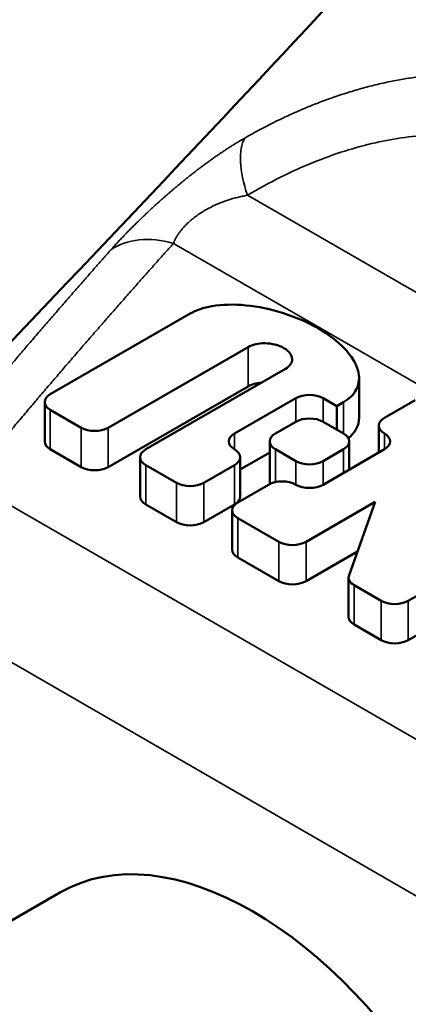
# Model space of a CAD drawing. Header units: millimetres. Extents: x 8 to 586, y 6 to 387.
# Tile 8 of 21: x 542.58 to 546.63, y 101.45 to 111.72. Entities that reach past the tile are written whole.
import ezdxf

# ---------------------------------------------------------------- set-up
doc = ezdxf.new("R2010")
doc.units = ezdxf.units.MM
doc.layers.add('Visible (ISO)', color=7, linetype='Continuous', lineweight=50)
doc.layers.add('Visible Narrow (ISO)', color=7, linetype='Continuous', lineweight=35)

msp = doc.modelspace()

# ---------------------------------------------------------------- linework, layer by layer
at = {"layer": 'Visible (ISO)'}
for p, q in [((542.9008, 107.8089), (544.3575, 108.65)), ((544.9616, 108.3012), (543.5048, 107.4602)), ((543.8957, 107.2345), (545.3524, 108.0756)), ((546.1183, 107.5656), (546.1183, 107.9759)), ((544.9616, 107.891), (543.5048, 107.0499)), ((545.4591, 107.7679), (544.8195, 107.3987)), ((545.8855, 107.6859), (545.7433, 107.7679)), ((546.7027, 107.7474), (546.3829, 107.5628)), ((542.8419, 107.7269), (542.8419, 107.3166)), ((543.2206, 107.4602), (542.9008, 107.6448)), ((545.9565, 107.7269), (545.8855, 107.6859)), ((545.8855, 107.4397), (545.8855, 107.6859)), ((545.2459, 107.3987), (545.4591, 107.5217)), ((545.7433, 107.5217), (545.9565, 107.3987)), ((546.3241, 107.4807), (546.3241, 107.2005)), ((543.2206, 107.0499), (542.9008, 107.2345)), ((545.187, 107.3166), (545.187, 106.9063)), ((545.4591, 107.1114), (545.2459, 107.2345)), ((545.9565, 107.2345), (545.7433, 107.1114)), ((546.3829, 107.2345), (545.7433, 106.8653)), ((546.0154, 107.3166), (546.0154, 107.0224)), ((543.8368, 107.1525), (543.8368, 106.7422)), ((545.187, 107.2005), (544.8784, 107.0224)), ((544.8784, 107.1525), (544.8784, 106.7422)), ((544.2155, 106.8858), (543.8957, 107.0704)), ((544.8195, 107.0704), (544.4997, 106.8858)), ((545.1748, 106.8653), (544.855, 106.6806)), ((544.2155, 106.4755), (543.8957, 106.6601)), ((544.8195, 106.6601), (544.4997, 106.4755)), ((545.5657, 106.2704), (546.2849, 106.6856)), ((546.2849, 106.6856), (546.0138, 105.9212)), ((544.7962, 106.5986), (544.7962, 106.1883)), ((544.855, 106.5165), (545.2814, 106.2704)), ((546.6317, 105.6549), (548.2661, 106.5986)), ((545.2814, 105.8601), (544.855, 106.1062)), ((546.1019, 106.1696), (545.5657, 105.8601)), ((546.0097, 105.898), (546.0097, 105.4877)), ((546.0686, 105.8159), (546.3474, 105.6549)), ((547.2954, 105.6278), (546.6317, 105.2446)), ((546.3474, 105.2446), (546.0686, 105.4056)), ((543.0069, 102.6142), (531.1577, 95.773))]:
    msp.add_line(p, q, dxfattribs=at)
for centre, major_axis, start_param, end_param in [((543.0429, 107.7269), (-0.201, 0), 5.4977871, 7.0685835), ((545.6012, 107.6859), (0.201, 0), 0.7853982, 2.3561945), ((545.6012, 107.4397), (-0.201, 0), 3.9269908, 5.4977871), ((546.5251, 107.4807), (-0.201, 0), 5.4977871, 7.0685835), ((543.3627, 107.5423), (0.201, 0), 3.9269908, 5.4977871), ((544.9616, 107.3166), (-0.201, 0), 5.4977871, 7.0685835), ((545.388, 107.3166), (-0.201, 0), 5.4977871, 7.0685835), ((545.8144, 107.3166), (0.201, 0), 5.4977871, 7.0685835), ((546.2408, 107.3166), (0.201, 0), 5.4977871, 7.0685835), ((543.0429, 107.3166), (-0.201, 0), 0, 0.7853982), ((544.0378, 107.1525), (-0.201, 0), 5.4977871, 7.0685835), ((544.6774, 107.1525), (0.201, 0), 5.4977871, 7.0685835), ((543.3627, 107.132), (-0.201, 0), 0.7853982, 2.3561945), ((545.6012, 107.1935), (0.201, 0), 3.9269908, 5.4977871), ((544.3576, 106.9678), (0.201, 0), 3.9269908, 5.4977871), ((545.317, 106.7832), (-0.201, 0), 3.9269908, 5.4977871), ((545.388, 106.9063), (-0.201, 0), 0, 0.2714492), ((545.6012, 106.9473), (-0.201, 0), 0.7853982, 2.3561945), ((544.0378, 106.7422), (-0.201, 0), 0, 0.7853982), ((544.6774, 106.7422), (0.201, 0), 5.4977871, 6.2831853), ((544.9972, 106.5986), (-0.201, 0), 5.4977871, 7.0685835), ((544.3576, 106.5576), (-0.201, 0), 0.7853982, 2.3561945), ((545.4236, 106.3524), (0.201, 0), 3.9269908, 5.4977871), ((544.9972, 106.1883), (-0.201, 0), 0, 0.7853982), ((546.2107, 105.898), (-0.201, 0), 6.0811602, 7.0685835), ((545.4236, 105.9421), (-0.201, 0), 0.7853982, 2.3561945), ((546.4895, 105.737), (0.201, 0), 3.9269908, 5.4977871), ((546.2107, 105.4877), (-0.201, 0), 0, 0.7853982), ((546.4895, 105.3267), (-0.201, 0), 0.7853982, 2.3561945), ((545.0069, 99.1501), (-2, 3.4641), 3.1415927, 6.2831853)]:
    msp.add_ellipse(centre, major_axis=major_axis, ratio=0.5773503, start_param=start_param, end_param=end_param, dxfattribs=at)
for points, knots in [([(540.4208, 106.1606), (543.1365, 109.0682), (545.8111, 111.7868), (549.6554, 116.1904), (551.0697, 117.8097), (553.1468, 119.9801), (553.8075, 120.7017), (555.3977, 122.5423), (556.4562, 123.6833), (558.651, 125.4011), (559.6827, 126.0918), (561.6922, 127.4128), (562.6913, 128.0161), (564.3912, 128.6828), (564.9964, 128.8656), (566.5539, 129.2071), (567.5403, 129.3071), (569.6045, 129.2699), (570.7012, 129.0976), (572.1913, 128.6425), (572.6314, 128.4798), (573.0614, 128.2944)], [0, 0, 0, 0, 1.478629, 1.478629, 2.2339422, 2.2339422, 2.6762157, 2.6762157, 3.1973108, 3.1973108, 3.6550581, 3.6550581, 4.0344855, 4.0344855, 4.2259269, 4.2259269, 4.5177645, 4.5177645, 4.8453466, 4.8453466, 4.9855465, 4.9855465, 4.9855465, 4.9855465]), ([(545.9565, 107.7269), (546.018, 107.7624), (546.0634, 107.8072), (546.0901, 107.8586), (546.1216, 107.9193), (546.1268, 107.9894), (546.1052, 108.0629), (546.0837, 108.1365), (546.0355, 108.2137), (545.9644, 108.288), (545.8934, 108.3623), (545.7997, 108.4338), (545.6908, 108.4966), (545.582, 108.5595), (545.4582, 108.6136), (545.3294, 108.6546), (545.2007, 108.6956), (545.0671, 108.7235), (544.9397, 108.7359), (544.8122, 108.7483), (544.6909, 108.7453), (544.5857, 108.7271), (544.4966, 108.7117), (544.4191, 108.6855), (544.3575, 108.65)], [0, 0, 0, 0, 0.1099998, 0.1099998, 0.1099998, 0.2399998, 0.2399998, 0.2399998, 0.3699999, 0.3699999, 0.3699999, 0.5, 0.5, 0.5, 0.63, 0.63, 0.63, 0.7600001, 0.7600001, 0.7600001, 0.8900002, 0.8900002, 0.8900002, 1, 1, 1, 1]), ([(544.9616, 108.3012), (545.0063, 108.3269), (545.0702, 108.3416), (545.1362, 108.3409), (545.2077, 108.3402), (545.2817, 108.3217), (545.3347, 108.291), (545.3878, 108.2604), (545.42, 108.2177), (545.4211, 108.1764), (545.4222, 108.1383), (545.3969, 108.1014), (545.3524, 108.0756)], [0, 0, 0, 0, 0.2399978, 0.2399978, 0.2399978, 0.5, 0.5, 0.5, 0.7600022, 0.7600022, 0.7600022, 1, 1, 1, 1]), ([(546.1183, 107.5656), (546.1183, 107.524), (546.1089, 107.4845), (546.0901, 107.4483), (546.0713, 107.412), (546.0432, 107.3791), (546.0067, 107.3504)], [0.8125287, 0.8125287, 0.8125287, 0.8125287, 0.89000021, 0.89000021, 0.89000021, 0.9675256, 0.9675256, 0.9675256, 0.9675256])]:
    msp.add_open_spline(points, degree=3, knots=knots, dxfattribs=at)
msp.add_open_spline([(545.0992, 107.9294), (545.0468, 107.9254), (544.9979, 107.9118), (544.9616, 107.891)], degree=3, dxfattribs=at)
at = {"layer": 'Visible Narrow (ISO)'}
for p, q in [((554.0107, 104.6565), (544.9555, 109.8845)), ((544.1832, 109.3822), (553.6754, 103.9019)), ((544.9616, 107.891), (544.9616, 108.3012)), ((545.4591, 107.7679), (545.4591, 107.5217)), ((545.7433, 107.5217), (545.7433, 107.7679)), ((542.9008, 107.2345), (542.9008, 107.6448)), ((545.9565, 107.3987), (545.9565, 107.7269)), ((543.2206, 107.4602), (543.2206, 107.0499)), ((543.5048, 107.0499), (543.5048, 107.4602)), ((544.8195, 107.2345), (544.8195, 107.3987)), ((546.3829, 107.2345), (546.3829, 107.3987)), ((545.2459, 106.8918), (545.2459, 107.2345)), ((545.9565, 107.2345), (545.9565, 106.9884)), ((543.8957, 106.6601), (543.8957, 107.0704)), ((544.8195, 107.0704), (544.8195, 106.6601)), ((545.4591, 107.1114), (545.4591, 106.8653)), ((545.7433, 106.8653), (545.7433, 107.1114)), ((549.3776, 102.6705), (542.0504, 106.9008)), ((544.2155, 106.8858), (544.2155, 106.4755)), ((544.4997, 106.4755), (544.4997, 106.8858)), ((544.855, 106.1062), (544.855, 106.5165)), ((545.2814, 106.2704), (545.2814, 105.8601)), ((545.5657, 105.8601), (545.5657, 106.2704)), ((546.0686, 105.4056), (546.0686, 105.8159)), ((548.6705, 101.4457), (541.3433, 105.6761)), ((546.3474, 105.6549), (546.3474, 105.2446)), ((546.6317, 105.2446), (546.6317, 105.6549))]:
    msp.add_line(p, q, dxfattribs=at)
for centre, major_axis, ratio, start_param, end_param in [((545.5092, 109.6965), (-0.5097, 0.8603), 0.4247296, 0.2395737, 1.1106855), ((544.1832, 108.5657), (-0.7463, 0.6656), 0.7259285, 5.2869112, 6.1113654)]:
    msp.add_ellipse(centre, major_axis=major_axis, ratio=ratio, start_param=start_param, end_param=end_param, dxfattribs=at)
for points, knots in [([(544.9273, 110.4808), (544.9542, 110.4963), (544.9811, 110.5115), (545.0079, 110.5263), (545.0348, 110.5412), (545.0616, 110.5558), (545.0885, 110.5702), (545.1153, 110.5845), (545.1421, 110.5986), (545.1689, 110.6123), (545.1956, 110.6261), (545.2224, 110.6396), (545.2491, 110.6528), (545.2758, 110.666), (545.3026, 110.679), (545.3293, 110.6916), (545.356, 110.7043), (545.3827, 110.7167), (545.4093, 110.7288), (545.436, 110.741), (545.4627, 110.7529), (545.4893, 110.7645), (545.516, 110.7761), (545.5426, 110.7874), (545.5692, 110.7985), (545.5958, 110.8095), (545.6223, 110.8203), (545.6488, 110.8308), (545.6753, 110.8414), (545.7018, 110.8516), (545.7281, 110.8616), (545.7545, 110.8715), (545.7809, 110.8812), (545.8072, 110.8907), (545.8335, 110.9001), (545.8597, 110.9093), (545.8859, 110.9181), (545.912, 110.927), (545.9382, 110.9357), (545.9642, 110.944), (545.9903, 110.9524), (546.0163, 110.9605), (546.0423, 110.9683), (546.0682, 110.9762), (546.0941, 110.9837), (546.1199, 110.991), (546.1457, 110.9983), (546.1714, 111.0054), (546.1971, 111.0122), (546.2228, 111.0189), (546.2484, 111.0255), (546.2739, 111.0317), (546.2994, 111.038), (546.3248, 111.044), (546.3502, 111.0498), (546.3755, 111.0555), (546.4008, 111.061), (546.426, 111.0663), (546.4512, 111.0715), (546.4763, 111.0765), (546.5014, 111.0813), (546.5265, 111.086), (546.5516, 111.0905), (546.5766, 111.0948), (546.6016, 111.0991), (546.6265, 111.1031), (546.6515, 111.1069), (546.6764, 111.1107), (546.7013, 111.1142), (546.7261, 111.1175), (546.751, 111.1209), (546.7759, 111.1239), (546.8007, 111.1268), (546.8255, 111.1296), (546.8503, 111.1322), (546.8751, 111.1346), (546.8998, 111.137), (546.9245, 111.1391), (546.9492, 111.1411), (546.9739, 111.143), (546.9986, 111.1446), (547.0232, 111.1461), (547.0478, 111.1475), (547.0724, 111.1487), (547.0969, 111.1497), (547.1214, 111.1507), (547.1459, 111.1514), (547.1703, 111.1519), (547.1948, 111.1524), (547.2192, 111.1527), (547.2435, 111.1528), (547.2678, 111.1528), (547.2921, 111.1526), (547.3164, 111.1522), (547.3406, 111.1518), (547.3648, 111.1512), (547.3889, 111.1503), (547.4131, 111.1495), (547.4372, 111.1484), (547.4612, 111.147), (547.4852, 111.1457), (547.5092, 111.1442), (547.5331, 111.1424), (547.557, 111.1406), (547.5808, 111.1386), (547.6046, 111.1364), (547.6284, 111.1342), (547.6522, 111.1317), (547.6758, 111.1291), (547.6995, 111.1264), (547.7231, 111.1235), (547.7466, 111.1204), (547.7702, 111.1173), (547.7936, 111.114), (547.8171, 111.1104), (547.8405, 111.1068), (547.8639, 111.1031), (547.8872, 111.099), (547.9105, 111.095), (547.9338, 111.0908), (547.957, 111.0864), (547.9802, 111.0819), (548.0034, 111.0772), (548.0265, 111.0723), (548.0497, 111.0674), (548.0728, 111.0623), (548.0959, 111.0569), (548.119, 111.0516), (548.1421, 111.046), (548.1651, 111.0402), (548.1882, 111.0343), (548.2112, 111.0283), (548.2342, 111.022), (548.2571, 111.0157), (548.2801, 111.0092), (548.303, 111.0025), (548.326, 110.9958), (548.3488, 110.9888), (548.3717, 110.9816), (548.3946, 110.9744), (548.4174, 110.967), (548.4402, 110.9593), (548.463, 110.9517), (548.4858, 110.9438), (548.5085, 110.9357), (548.5312, 110.9276), (548.5539, 110.9192), (548.5765, 110.9107), (548.5991, 110.9021), (548.6217, 110.8933), (548.6442, 110.8843), (548.6667, 110.8753), (548.6892, 110.866), (548.7116, 110.8566), (548.734, 110.8471), (548.7564, 110.8374), (548.7788, 110.8274), (548.8011, 110.8175), (548.8234, 110.8073), (548.8456, 110.7969), (548.8677, 110.7866), (548.8898, 110.776), (548.9117, 110.7653), (548.9335, 110.7546), (548.9552, 110.7437), (548.977, 110.7325), (548.9987, 110.7214), (549.0204, 110.71), (549.0431, 110.699)], [0.00000377, 0.00000377, 0.00000377, 0.00000377, 0.01785714, 0.01785714, 0.01785714, 0.03571429, 0.03571429, 0.03571429, 0.05357143, 0.05357143, 0.05357143, 0.07142857, 0.07142857, 0.07142857, 0.08928571, 0.08928571, 0.08928571, 0.10714286, 0.10714286, 0.10714286, 0.125, 0.125, 0.125, 0.14285714, 0.14285714, 0.14285714, 0.16071429, 0.16071429, 0.16071429, 0.17857143, 0.17857143, 0.17857143, 0.19642857, 0.19642857, 0.19642857, 0.21428571, 0.21428571, 0.21428571, 0.23214286, 0.23214286, 0.23214286, 0.25, 0.25, 0.25, 0.26785714, 0.26785714, 0.26785714, 0.28571429, 0.28571429, 0.28571429, 0.30357143, 0.30357143, 0.30357143, 0.32142857, 0.32142857, 0.32142857, 0.33928571, 0.33928571, 0.33928571, 0.35714286, 0.35714286, 0.35714286, 0.375, 0.375, 0.375, 0.39285714, 0.39285714, 0.39285714, 0.41071429, 0.41071429, 0.41071429, 0.42857143, 0.42857143, 0.42857143, 0.44642857, 0.44642857, 0.44642857, 0.46428571, 0.46428571, 0.46428571, 0.48214286, 0.48214286, 0.48214286, 0.5, 0.5, 0.5, 0.51785714, 0.51785714, 0.51785714, 0.53571429, 0.53571429, 0.53571429, 0.55357143, 0.55357143, 0.55357143, 0.57142857, 0.57142857, 0.57142857, 0.58928571, 0.58928571, 0.58928571, 0.60714286, 0.60714286, 0.60714286, 0.625, 0.625, 0.625, 0.64285714, 0.64285714, 0.64285714, 0.66071429, 0.66071429, 0.66071429, 0.67857143, 0.67857143, 0.67857143, 0.69642857, 0.69642857, 0.69642857, 0.71428571, 0.71428571, 0.71428571, 0.73214286, 0.73214286, 0.73214286, 0.75, 0.75, 0.75, 0.76785714, 0.76785714, 0.76785714, 0.78571429, 0.78571429, 0.78571429, 0.80357143, 0.80357143, 0.80357143, 0.82142857, 0.82142857, 0.82142857, 0.83928571, 0.83928571, 0.83928571, 0.85714286, 0.85714286, 0.85714286, 0.875, 0.875, 0.875, 0.89285714, 0.89285714, 0.89285714, 0.91071429, 0.91071429, 0.91071429, 0.92857143, 0.92857143, 0.92857143, 0.94642857, 0.94642857, 0.94642857, 0.96428571, 0.96428571, 0.96428571, 0.98214286, 0.98214286, 0.98214286, 0.99993684, 0.99993684, 0.99993684, 0.99993684]), ([(548.5553, 110.1171), (548.4705, 110.1659), (548.3843, 110.2102), (548.2964, 110.2503), (548.2086, 110.2904), (548.1191, 110.3261), (548.0288, 110.3573), (547.9385, 110.3885), (547.8475, 110.415), (547.7558, 110.4371), (547.6641, 110.4591), (547.5717, 110.4767), (547.478, 110.4899), (547.3842, 110.5032), (547.2891, 110.512), (547.1924, 110.5165), (547.0957, 110.5209), (546.9974, 110.5209), (546.898, 110.5162), (546.7985, 110.5116), (546.698, 110.5024), (546.5965, 110.4885), (546.4951, 110.4746), (546.3929, 110.456), (546.2885, 110.4323), (546.1841, 110.4086), (546.0775, 110.3797), (545.9692, 110.3454), (545.8608, 110.3111), (545.7506, 110.2714), (545.6392, 110.2261), (545.5277, 110.1808), (545.415, 110.1299), (545.3011, 110.0731), (545.1871, 110.0162), (545.0718, 109.9535), (544.9555, 109.8845)], [0, 0, 0, 0, 0.0833333, 0.0833333, 0.0833333, 0.1666667, 0.1666667, 0.1666667, 0.25, 0.25, 0.25, 0.3333333, 0.3333333, 0.3333333, 0.4166667, 0.4166667, 0.4166667, 0.5, 0.5, 0.5, 0.5833333, 0.5833333, 0.5833333, 0.6666667, 0.6666667, 0.6666667, 0.75, 0.75, 0.75, 0.8333333, 0.8333333, 0.8333333, 0.9166667, 0.9166667, 0.9166667, 1, 1, 1, 1]), ([(543.5305, 109.3141), (543.5351, 109.3193), (543.5398, 109.3245), (543.5445, 109.3298), (543.5492, 109.3351), (543.554, 109.3404), (543.5588, 109.3457), (543.5636, 109.3511), (543.5684, 109.3564), (543.5733, 109.3618), (543.5782, 109.3672), (543.5832, 109.3726), (543.5882, 109.378), (543.5932, 109.3834), (543.5982, 109.3889), (543.6033, 109.3944), (543.6084, 109.3998), (543.6135, 109.4053), (543.6187, 109.4108), (543.6239, 109.4163), (543.6291, 109.4219), (543.6343, 109.4274), (543.6396, 109.433), (543.6449, 109.4385), (543.6502, 109.4441), (543.6555, 109.4497), (543.6609, 109.4553), (543.6663, 109.461), (543.6717, 109.4666), (543.6772, 109.4722), (543.6826, 109.4779), (543.6881, 109.4836), (543.6937, 109.4892), (543.6992, 109.4949), (543.7048, 109.5006), (543.7104, 109.5064), (543.7161, 109.5121), (543.7217, 109.5178), (543.7274, 109.5236), (543.7331, 109.5294), (543.7389, 109.5351), (543.7446, 109.5409), (543.7504, 109.5467), (543.7562, 109.5526), (543.7621, 109.5584), (543.7679, 109.5642), (543.7738, 109.5701), (543.7797, 109.5759), (543.7857, 109.5818), (543.7916, 109.5877), (543.7976, 109.5936), (543.8037, 109.5995), (543.8097, 109.6054), (543.8158, 109.6113), (543.8219, 109.6173), (543.828, 109.6232), (543.8342, 109.6292), (543.8403, 109.6352), (543.8465, 109.6412), (543.8528, 109.6472), (543.859, 109.6532), (543.8653, 109.6592), (543.8716, 109.6652), (543.8779, 109.6713), (543.8843, 109.6773), (543.8907, 109.6834), (543.8971, 109.6895), (543.9035, 109.6955), (543.91, 109.7016), (543.9165, 109.7077), (543.923, 109.7139), (543.9295, 109.72), (543.9361, 109.7261), (543.9427, 109.7323), (543.9493, 109.7385), (543.956, 109.7446), (543.9627, 109.7508), (543.9694, 109.757), (543.9761, 109.7632), (543.9829, 109.7694), (543.9897, 109.7757), (543.9965, 109.7819), (544.0034, 109.7881), (544.0103, 109.7944), (544.0172, 109.8007), (544.0241, 109.807), (544.0311, 109.8132), (544.0381, 109.8195), (544.0451, 109.8259), (544.0521, 109.8322), (544.0592, 109.8385), (544.0663, 109.8448), (544.0735, 109.8512), (544.0807, 109.8576), (544.0879, 109.8639), (544.0951, 109.8703), (544.1024, 109.8767), (544.1097, 109.8831), (544.117, 109.8895), (544.1244, 109.8959), (544.1318, 109.9024), (544.1392, 109.9088), (544.1467, 109.9153), (544.1541, 109.9217), (544.1617, 109.9282), (544.1692, 109.9347), (544.1768, 109.9412), (544.1844, 109.9477), (544.1921, 109.9542), (544.1998, 109.9607), (544.2075, 109.9672), (544.2153, 109.9738), (544.2231, 109.9803), (544.2309, 109.9869), (544.2388, 109.9934), (544.2467, 110), (544.2546, 110.0066), (544.2626, 110.0132), (544.2706, 110.0197), (544.2786, 110.0263), (544.2867, 110.033), (544.2948, 110.0396), (544.303, 110.0462), (544.3112, 110.0528), (544.3194, 110.0595), (544.3277, 110.0661), (544.336, 110.0728), (544.3444, 110.0795), (544.3528, 110.0861), (544.3612, 110.0928), (544.3697, 110.0995), (544.3782, 110.1062), (544.3867, 110.1129), (544.3953, 110.1196), (544.404, 110.1263), (544.4127, 110.133), (544.4214, 110.1398), (544.4301, 110.1465), (544.439, 110.1532), (544.4478, 110.16), (544.4567, 110.1667), (544.4657, 110.1735), (544.4746, 110.1802), (544.4837, 110.187), (544.4928, 110.1938), (544.5019, 110.2006), (544.5111, 110.2073), (544.5203, 110.2141), (544.5296, 110.2209), (544.5389, 110.2277), (544.5483, 110.2345), (544.5577, 110.2413), (544.5672, 110.2481), (544.5767, 110.2549), (544.5862, 110.2617), (544.5958, 110.2685), (544.6055, 110.2752), (544.6151, 110.282), (544.6248, 110.2888), (544.6346, 110.2955), (544.6444, 110.3023), (544.6543, 110.309), (544.6643, 110.3158), (544.6743, 110.3226), (544.6844, 110.3294), (544.6946, 110.3363), (544.7049, 110.3431), (544.7153, 110.35), (544.7259, 110.3569), (544.7364, 110.3638), (544.7471, 110.3708), (544.7577, 110.3776), (544.7683, 110.3844), (544.7789, 110.3912), (544.7894, 110.3978), (544.7998, 110.4043), (544.8102, 110.4108), (544.8202, 110.417), (544.8303, 110.4232), (544.8401, 110.4292), (544.8497, 110.435), (544.8593, 110.4408), (544.8685, 110.4464), (544.8775, 110.4517), (544.8865, 110.4571), (544.8952, 110.4622), (544.9035, 110.467), (544.9118, 110.4719), (544.9197, 110.4765), (544.9273, 110.4808)], [0, 0, 0, 0, 0.015873, 0.015873, 0.015873, 0.031746, 0.031746, 0.031746, 0.047619, 0.047619, 0.047619, 0.0634921, 0.0634921, 0.0634921, 0.0793651, 0.0793651, 0.0793651, 0.0952381, 0.0952381, 0.0952381, 0.1111111, 0.1111111, 0.1111111, 0.1269841, 0.1269841, 0.1269841, 0.1428571, 0.1428571, 0.1428571, 0.1587302, 0.1587302, 0.1587302, 0.1746032, 0.1746032, 0.1746032, 0.1904762, 0.1904762, 0.1904762, 0.2063492, 0.2063492, 0.2063492, 0.2222222, 0.2222222, 0.2222222, 0.2380952, 0.2380952, 0.2380952, 0.2539683, 0.2539683, 0.2539683, 0.2698413, 0.2698413, 0.2698413, 0.2857143, 0.2857143, 0.2857143, 0.3015873, 0.3015873, 0.3015873, 0.3174603, 0.3174603, 0.3174603, 0.3333333, 0.3333333, 0.3333333, 0.3492063, 0.3492063, 0.3492063, 0.3650794, 0.3650794, 0.3650794, 0.3809524, 0.3809524, 0.3809524, 0.3968254, 0.3968254, 0.3968254, 0.4126984, 0.4126984, 0.4126984, 0.4285714, 0.4285714, 0.4285714, 0.4444444, 0.4444444, 0.4444444, 0.4603175, 0.4603175, 0.4603175, 0.4761905, 0.4761905, 0.4761905, 0.4920635, 0.4920635, 0.4920635, 0.5079365, 0.5079365, 0.5079365, 0.5238095, 0.5238095, 0.5238095, 0.5396825, 0.5396825, 0.5396825, 0.5555556, 0.5555556, 0.5555556, 0.5714286, 0.5714286, 0.5714286, 0.5873016, 0.5873016, 0.5873016, 0.6031746, 0.6031746, 0.6031746, 0.6190476, 0.6190476, 0.6190476, 0.6349206, 0.6349206, 0.6349206, 0.6507937, 0.6507937, 0.6507937, 0.6666667, 0.6666667, 0.6666667, 0.6825397, 0.6825397, 0.6825397, 0.6984127, 0.6984127, 0.6984127, 0.7142857, 0.7142857, 0.7142857, 0.7301587, 0.7301587, 0.7301587, 0.7460317, 0.7460317, 0.7460317, 0.7619048, 0.7619048, 0.7619048, 0.7777778, 0.7777778, 0.7777778, 0.7936508, 0.7936508, 0.7936508, 0.8095238, 0.8095238, 0.8095238, 0.8253968, 0.8253968, 0.8253968, 0.8412698, 0.8412698, 0.8412698, 0.8571429, 0.8571429, 0.8571429, 0.8730159, 0.8730159, 0.8730159, 0.8888889, 0.8888889, 0.8888889, 0.9047619, 0.9047619, 0.9047619, 0.9206349, 0.9206349, 0.9206349, 0.9365079, 0.9365079, 0.9365079, 0.952381, 0.952381, 0.952381, 0.968254, 0.968254, 0.968254, 0.984127, 0.984127, 0.984127, 1, 1, 1, 1]), ([(544.9555, 109.8845), (544.946, 109.8828), (544.9367, 109.8811), (544.9276, 109.8793), (544.9185, 109.8775), (544.9095, 109.8757), (544.9008, 109.8738), (544.892, 109.872), (544.8834, 109.8701), (544.875, 109.8681), (544.8666, 109.8662), (544.8584, 109.8642), (544.8503, 109.8621), (544.8422, 109.8601), (544.8342, 109.8581), (544.8264, 109.856), (544.8186, 109.8539), (544.811, 109.8518), (544.8035, 109.8496), (544.796, 109.8475), (544.7886, 109.8453), (544.7814, 109.8431), (544.7742, 109.8409), (544.7671, 109.8387), (544.7601, 109.8365), (544.7532, 109.8342), (544.7463, 109.832), (544.7396, 109.8297), (544.7329, 109.8274), (544.7263, 109.8251), (544.7198, 109.8228), (544.7133, 109.8205), (544.707, 109.8182), (544.7007, 109.8159), (544.6945, 109.8135), (544.6883, 109.8112), (544.6823, 109.8088), (544.6762, 109.8065), (544.6703, 109.8041), (544.6644, 109.8017), (544.6586, 109.7993), (544.6528, 109.7969), (544.6472, 109.7945), (544.6415, 109.7921), (544.636, 109.7897), (544.6305, 109.7873), (544.625, 109.7849), (544.6196, 109.7824), (544.6143, 109.78), (544.609, 109.7776), (544.6038, 109.7751), (544.5986, 109.7727), (544.5935, 109.7702), (544.5884, 109.7678), (544.5835, 109.7653), (544.5785, 109.7628), (544.5736, 109.7604), (544.5687, 109.7579), (544.5639, 109.7554), (544.5592, 109.753), (544.5545, 109.7505), (544.5498, 109.748), (544.5452, 109.7455), (544.5406, 109.743), (544.5361, 109.7406), (544.5316, 109.7381), (544.5272, 109.7356), (544.5227, 109.7331), (544.5184, 109.7306), (544.5141, 109.7281), (544.5098, 109.7255), (544.5055, 109.723), (544.5013, 109.7205), (544.4971, 109.718), (544.493, 109.7155), (544.4889, 109.713), (544.4848, 109.7104), (544.4808, 109.7079), (544.4768, 109.7054), (544.4728, 109.7028), (544.4689, 109.7003), (544.465, 109.6978), (544.4612, 109.6952), (544.4573, 109.6927), (544.4536, 109.6901), (544.4498, 109.6876), (544.446, 109.685), (544.4424, 109.6825), (544.4387, 109.6799), (544.435, 109.6774), (544.4315, 109.6748), (544.4279, 109.6722), (544.4243, 109.6697), (544.4208, 109.6671), (544.4173, 109.6645), (544.4138, 109.6619), (544.4104, 109.6594), (544.407, 109.6568), (544.4036, 109.6542), (544.4002, 109.6516), (544.3969, 109.649), (544.3935, 109.6464), (544.3903, 109.6437), (544.387, 109.6411), (544.3837, 109.6385), (544.3805, 109.6359), (544.3773, 109.6333), (544.3741, 109.6306), (544.371, 109.628), (544.3679, 109.6253), (544.3648, 109.6227), (544.3617, 109.62), (544.3586, 109.6174), (544.3556, 109.6147), (544.3526, 109.612), (544.3495, 109.6093), (544.3466, 109.6066), (544.3436, 109.6039), (544.3407, 109.6012), (544.3378, 109.5985), (544.3349, 109.5958), (544.332, 109.5931), (544.3291, 109.5903), (544.3263, 109.5876), (544.3235, 109.5849), (544.3207, 109.5821), (544.3179, 109.5793), (544.3151, 109.5766), (544.3124, 109.5738), (544.3097, 109.571), (544.307, 109.5682), (544.3043, 109.5654), (544.3016, 109.5626), (544.299, 109.5598), (544.2964, 109.557), (544.2938, 109.5541), (544.2912, 109.5513), (544.2886, 109.5484), (544.2861, 109.5456), (544.2835, 109.5427), (544.281, 109.5398), (544.2785, 109.5369), (544.276, 109.534), (544.2736, 109.5311), (544.2711, 109.5281), (544.2687, 109.5252), (544.2663, 109.5223), (544.2639, 109.5193), (544.2616, 109.5163), (544.2592, 109.5133), (544.2569, 109.5103), (544.2546, 109.5073), (544.2523, 109.5043), (544.25, 109.5012), (544.2478, 109.4982), (544.2455, 109.4951), (544.2433, 109.492), (544.2411, 109.489), (544.2389, 109.4859), (544.2368, 109.4827), (544.2347, 109.4796), (544.2326, 109.4765), (544.2305, 109.4733), (544.2284, 109.4701), (544.2264, 109.467), (544.2243, 109.4637), (544.2223, 109.4605), (544.2203, 109.4573), (544.2184, 109.4541), (544.2165, 109.4508), (544.2145, 109.4475), (544.2127, 109.4442), (544.2108, 109.4409), (544.209, 109.4376), (544.2072, 109.4343), (544.2054, 109.4309), (544.2036, 109.4275), (544.2019, 109.4241), (544.2001, 109.4207), (544.1985, 109.4173), (544.1968, 109.4139), (544.1952, 109.4104), (544.1936, 109.407), (544.192, 109.4035), (544.1905, 109.4), (544.189, 109.3964), (544.1875, 109.3929), (544.186, 109.3893), (544.1846, 109.3858), (544.1832, 109.3822)], [0, 0, 0, 0, 0.015873, 0.015873, 0.015873, 0.031746, 0.031746, 0.031746, 0.047619, 0.047619, 0.047619, 0.0634921, 0.0634921, 0.0634921, 0.0793651, 0.0793651, 0.0793651, 0.0952381, 0.0952381, 0.0952381, 0.1111111, 0.1111111, 0.1111111, 0.1269841, 0.1269841, 0.1269841, 0.1428571, 0.1428571, 0.1428571, 0.1587302, 0.1587302, 0.1587302, 0.1746032, 0.1746032, 0.1746032, 0.1904762, 0.1904762, 0.1904762, 0.2063492, 0.2063492, 0.2063492, 0.2222222, 0.2222222, 0.2222222, 0.2380952, 0.2380952, 0.2380952, 0.2539683, 0.2539683, 0.2539683, 0.2698413, 0.2698413, 0.2698413, 0.2857143, 0.2857143, 0.2857143, 0.3015873, 0.3015873, 0.3015873, 0.3174603, 0.3174603, 0.3174603, 0.3333333, 0.3333333, 0.3333333, 0.3492063, 0.3492063, 0.3492063, 0.3650794, 0.3650794, 0.3650794, 0.3809524, 0.3809524, 0.3809524, 0.3968254, 0.3968254, 0.3968254, 0.4126984, 0.4126984, 0.4126984, 0.4285714, 0.4285714, 0.4285714, 0.4444444, 0.4444444, 0.4444444, 0.4603175, 0.4603175, 0.4603175, 0.4761905, 0.4761905, 0.4761905, 0.4920635, 0.4920635, 0.4920635, 0.5079365, 0.5079365, 0.5079365, 0.5238095, 0.5238095, 0.5238095, 0.5396825, 0.5396825, 0.5396825, 0.5555556, 0.5555556, 0.5555556, 0.5714286, 0.5714286, 0.5714286, 0.5873016, 0.5873016, 0.5873016, 0.6031746, 0.6031746, 0.6031746, 0.6190476, 0.6190476, 0.6190476, 0.6349206, 0.6349206, 0.6349206, 0.6507937, 0.6507937, 0.6507937, 0.6666667, 0.6666667, 0.6666667, 0.6825397, 0.6825397, 0.6825397, 0.6984127, 0.6984127, 0.6984127, 0.7142857, 0.7142857, 0.7142857, 0.7301587, 0.7301587, 0.7301587, 0.7460317, 0.7460317, 0.7460317, 0.7619048, 0.7619048, 0.7619048, 0.7777778, 0.7777778, 0.7777778, 0.7936508, 0.7936508, 0.7936508, 0.8095238, 0.8095238, 0.8095238, 0.8253968, 0.8253968, 0.8253968, 0.8412698, 0.8412698, 0.8412698, 0.8571429, 0.8571429, 0.8571429, 0.8730159, 0.8730159, 0.8730159, 0.8888889, 0.8888889, 0.8888889, 0.9047619, 0.9047619, 0.9047619, 0.9206349, 0.9206349, 0.9206349, 0.9365079, 0.9365079, 0.9365079, 0.952381, 0.952381, 0.952381, 0.968254, 0.968254, 0.968254, 0.984127, 0.984127, 0.984127, 1, 1, 1, 1]), ([(544.1832, 109.3822), (544.1665, 109.3634), (544.1505, 109.3454), (544.1351, 109.3282), (544.1198, 109.311), (544.1052, 109.2946), (544.0911, 109.2787), (544.077, 109.2628), (544.0633, 109.2475), (544.0499, 109.2324), (544.0364, 109.2173), (544.0233, 109.2025), (544.0102, 109.1878), (543.9971, 109.173), (543.9841, 109.1583), (543.9709, 109.1435), (543.9576, 109.1286), (543.9443, 109.1135), (543.9305, 109.098), (543.9168, 109.0825), (543.9026, 109.0665), (543.8879, 109.0499), (543.8732, 109.0333), (543.8578, 109.0159), (543.8418, 108.9978), (543.8257, 108.9796), (543.809, 108.9607), (543.7919, 108.9413), (543.7747, 108.9219), (543.7573, 108.9022), (543.7399, 108.8824), (543.7224, 108.8626), (543.705, 108.8429), (543.6877, 108.8233), (543.6705, 108.8037), (543.6534, 108.7843), (543.6365, 108.7651), (543.6196, 108.7459), (543.6028, 108.7268), (543.5862, 108.7078), (543.5695, 108.6889), (543.5529, 108.67), (543.5364, 108.6511), (543.5198, 108.6322), (543.5032, 108.6133), (543.4866, 108.5942), (543.4699, 108.5752), (543.4532, 108.5561), (543.4363, 108.5368), (543.4194, 108.5174), (543.4023, 108.4978), (543.3851, 108.4781), (543.3679, 108.4584), (543.3506, 108.4385), (543.3333, 108.4187), (543.3161, 108.3989), (543.299, 108.3792), (543.2821, 108.3598), (543.2652, 108.3404), (543.2485, 108.3212), (543.2319, 108.302), (543.2152, 108.2828), (543.1986, 108.2636), (543.1816, 108.244), (543.1647, 108.2245), (543.1475, 108.2045), (543.13, 108.1843), (543.1124, 108.164), (543.0947, 108.1434), (543.0768, 108.1227), (543.059, 108.102), (543.0411, 108.0812), (543.0233, 108.0606), (543.0056, 108.0399), (542.9879, 108.0194), (542.9703, 107.9989), (542.9528, 107.9785), (542.9353, 107.9581), (542.9178, 107.9376), (542.9003, 107.9172), (542.8828, 107.8967), (542.8652, 107.8761), (542.8476, 107.8556), (542.83, 107.8349), (542.8123, 107.8141), (542.7945, 107.7933), (542.7767, 107.7723), (542.7587, 107.7512), (542.7408, 107.7301), (542.7228, 107.7089), (542.7048, 107.6877), (542.6868, 107.6664), (542.6688, 107.6451), (542.6507, 107.6237), (542.6327, 107.6024), (542.6146, 107.581), (542.5965, 107.5596), (542.5785, 107.5381), (542.5604, 107.5166), (542.5423, 107.4951), (542.5242, 107.4736), (542.5062, 107.4521), (542.4881, 107.4305), (542.4701, 107.409), (542.4521, 107.3874), (542.4341, 107.3659), (542.4161, 107.3444), (542.3982, 107.3229), (542.3803, 107.3014), (542.3623, 107.2798), (542.3444, 107.2582), (542.3264, 107.2365), (542.3083, 107.2148), (542.2902, 107.1929), (542.272, 107.1709), (542.2538, 107.1488), (542.2355, 107.1266), (542.217, 107.1042), (542.1986, 107.0819), (542.1801, 107.0594), (542.1616, 107.0368), (542.143, 107.0142), (542.1244, 106.9915), (542.1059, 106.9688), (542.0874, 106.9462), (542.0689, 106.9235), (542.0504, 106.9008)], [0, 0, 0, 0, 0.0238095, 0.0238095, 0.0238095, 0.047619, 0.047619, 0.047619, 0.0714286, 0.0714286, 0.0714286, 0.0952381, 0.0952381, 0.0952381, 0.1190476, 0.1190476, 0.1190476, 0.1428571, 0.1428571, 0.1428571, 0.1666667, 0.1666667, 0.1666667, 0.1904762, 0.1904762, 0.1904762, 0.2142857, 0.2142857, 0.2142857, 0.2380952, 0.2380952, 0.2380952, 0.2619048, 0.2619048, 0.2619048, 0.2857143, 0.2857143, 0.2857143, 0.3095238, 0.3095238, 0.3095238, 0.3333333, 0.3333333, 0.3333333, 0.3571429, 0.3571429, 0.3571429, 0.3809524, 0.3809524, 0.3809524, 0.4047619, 0.4047619, 0.4047619, 0.4285714, 0.4285714, 0.4285714, 0.452381, 0.452381, 0.452381, 0.4761905, 0.4761905, 0.4761905, 0.5, 0.5, 0.5, 0.5238095, 0.5238095, 0.5238095, 0.547619, 0.547619, 0.547619, 0.5714286, 0.5714286, 0.5714286, 0.5952381, 0.5952381, 0.5952381, 0.6190476, 0.6190476, 0.6190476, 0.6428571, 0.6428571, 0.6428571, 0.6666667, 0.6666667, 0.6666667, 0.6904762, 0.6904762, 0.6904762, 0.7142857, 0.7142857, 0.7142857, 0.7380952, 0.7380952, 0.7380952, 0.7619048, 0.7619048, 0.7619048, 0.7857143, 0.7857143, 0.7857143, 0.8095238, 0.8095238, 0.8095238, 0.8333333, 0.8333333, 0.8333333, 0.8571429, 0.8571429, 0.8571429, 0.8809524, 0.8809524, 0.8809524, 0.9047619, 0.9047619, 0.9047619, 0.9285714, 0.9285714, 0.9285714, 0.952381, 0.952381, 0.952381, 0.9761905, 0.9761905, 0.9761905, 1, 1, 1, 1]), ([(541.4522, 106.8594), (541.4703, 106.882), (541.4883, 106.9046), (541.5063, 106.927), (541.5243, 106.9495), (541.5422, 106.9719), (541.5602, 106.9942), (541.5781, 107.0164), (541.5959, 107.0385), (541.6137, 107.0606), (541.6315, 107.0826), (541.6493, 107.1046), (541.6671, 107.1265), (541.6849, 107.1485), (541.7026, 107.1703), (541.7204, 107.1922), (541.7382, 107.214), (541.7559, 107.2358), (541.7737, 107.2575), (541.7914, 107.2792), (541.8091, 107.3008), (541.8268, 107.3224), (541.8445, 107.3439), (541.8621, 107.3654), (541.8797, 107.3867), (541.8972, 107.4081), (541.9147, 107.4293), (541.9322, 107.4505), (541.9496, 107.4716), (541.9671, 107.4927), (541.9845, 107.5137), (542.0019, 107.5347), (542.0193, 107.5557), (542.0367, 107.5766), (542.0541, 107.5976), (542.0716, 107.6186), (542.089, 107.6395), (542.1065, 107.6605), (542.124, 107.6814), (542.1415, 107.7023), (542.1589, 107.7232), (542.1764, 107.744), (542.1937, 107.7647), (542.2111, 107.7854), (542.2283, 107.806), (542.2455, 107.8265), (542.2627, 107.8469), (542.2799, 107.8673), (542.297, 107.8876), (542.3142, 107.9079), (542.3313, 107.9282), (542.3485, 107.9486), (542.3657, 107.9689), (542.3829, 107.9893), (542.4002, 108.0097), (542.4176, 108.0302), (542.435, 108.0507), (542.4523, 108.0711), (542.4697, 108.0916), (542.487, 108.1119), (542.504, 108.1319), (542.521, 108.1519), (542.5378, 108.1715), (542.5542, 108.1908), (542.5707, 108.2101), (542.5869, 108.2291), (542.6031, 108.248), (542.6193, 108.267), (542.6356, 108.2859), (542.652, 108.3052), (542.6685, 108.3244), (542.6852, 108.3439), (542.7021, 108.3635), (542.7189, 108.383), (542.7358, 108.4027), (542.7526, 108.4222), (542.7694, 108.4417), (542.7861, 108.4611), (542.8025, 108.4802), (542.819, 108.4992), (542.8352, 108.5181), (542.8514, 108.5368), (542.8676, 108.5555), (542.8837, 108.5742), (542.8998, 108.5928), (542.916, 108.6115), (542.9321, 108.6301), (542.9484, 108.6489), (542.9647, 108.6676), (542.981, 108.6865), (542.9975, 108.7055), (543.0141, 108.7245), (543.0308, 108.7437), (543.0476, 108.7631), (543.0644, 108.7824), (543.0814, 108.8019), (543.0984, 108.8214), (543.1154, 108.8409), (543.1324, 108.8604), (543.1491, 108.8795), (543.1657, 108.8986), (543.182, 108.9173), (543.1976, 108.9351), (543.2133, 108.953), (543.2282, 108.9701), (543.2425, 108.9864), (543.2569, 109.0028), (543.2706, 109.0185), (543.284, 109.0338), (543.2974, 109.049), (543.3104, 109.0639), (543.3233, 109.0786), (543.3362, 109.0932), (543.3489, 109.1077), (543.3616, 109.1223), (543.3744, 109.1368), (543.3872, 109.1514), (543.4003, 109.1663), (543.4134, 109.1812), (543.4268, 109.1963), (543.4406, 109.212), (543.4544, 109.2277), (543.4686, 109.2439), (543.4836, 109.2609), (543.4985, 109.2778), (543.5142, 109.2956), (543.5305, 109.3141)], [0, 0, 0, 0, 0.0238095, 0.0238095, 0.0238095, 0.047619, 0.047619, 0.047619, 0.0714286, 0.0714286, 0.0714286, 0.0952381, 0.0952381, 0.0952381, 0.1190476, 0.1190476, 0.1190476, 0.1428571, 0.1428571, 0.1428571, 0.1666667, 0.1666667, 0.1666667, 0.1904762, 0.1904762, 0.1904762, 0.2142857, 0.2142857, 0.2142857, 0.2380952, 0.2380952, 0.2380952, 0.2619048, 0.2619048, 0.2619048, 0.2857143, 0.2857143, 0.2857143, 0.3095238, 0.3095238, 0.3095238, 0.3333333, 0.3333333, 0.3333333, 0.3571429, 0.3571429, 0.3571429, 0.3809524, 0.3809524, 0.3809524, 0.4047619, 0.4047619, 0.4047619, 0.4285714, 0.4285714, 0.4285714, 0.452381, 0.452381, 0.452381, 0.4761905, 0.4761905, 0.4761905, 0.5, 0.5, 0.5, 0.5238095, 0.5238095, 0.5238095, 0.547619, 0.547619, 0.547619, 0.5714286, 0.5714286, 0.5714286, 0.5952381, 0.5952381, 0.5952381, 0.6190476, 0.6190476, 0.6190476, 0.6428571, 0.6428571, 0.6428571, 0.6666667, 0.6666667, 0.6666667, 0.6904762, 0.6904762, 0.6904762, 0.7142857, 0.7142857, 0.7142857, 0.7380952, 0.7380952, 0.7380952, 0.7619048, 0.7619048, 0.7619048, 0.7857143, 0.7857143, 0.7857143, 0.8095238, 0.8095238, 0.8095238, 0.8333333, 0.8333333, 0.8333333, 0.8571429, 0.8571429, 0.8571429, 0.8809524, 0.8809524, 0.8809524, 0.9047619, 0.9047619, 0.9047619, 0.9285714, 0.9285714, 0.9285714, 0.952381, 0.952381, 0.952381, 0.9761905, 0.9761905, 0.9761905, 1, 1, 1, 1])]:
    msp.add_open_spline(points, degree=3, knots=knots, dxfattribs=at)

doc.saveas('drawing.dxf')
